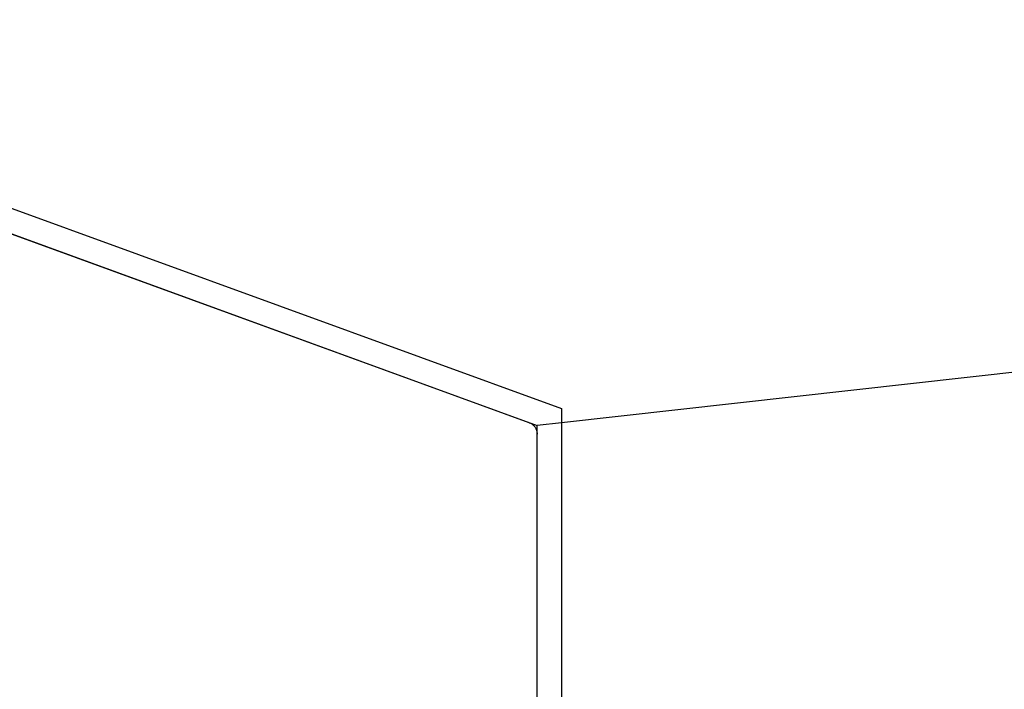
# Model space of a CAD drawing. Header units: millimetres. Extents: x -0.57 to 0.95, y -0.4 to 0.71.
# Tile 154 of 256: x 0.3455 to 0.3861, y -0.0509 to -0.0233. Entities that reach past the tile are written whole.
import ezdxf

# ---------------------------------------------------------------- set-up
doc = ezdxf.new("R2010")
doc.units = ezdxf.units.MM
doc.layers.add('FORMAT', color=7, linetype='Continuous')

msp = doc.modelspace()

# ---------------------------------------------------------------- linework, layer by layer
at = {"layer": 'FORMAT', "color": 7, "linetype": 'Continuous', "lineweight": 25}
for p, q in [((0.323415, -0.023169), (0.367844, -0.03934)), ((0.366515, -0.03992), (0.322486, -0.023895)), ((0.322583, -0.02393), (0.366844, -0.04004)), ((0.481474, -0.027211), (0.367844, -0.039928)), ((0.367844, -0.03934), (0.367844, -0.039928)), ((0.367844, -0.039928), (0.366844, -0.04004)), ((0.366844, -0.057208), (0.366844, -0.04004)), ((0.367844, -0.039928), (0.367844, -0.058243)), ((0.366844, -0.058273), (0.366844, -0.04039))]:
    msp.add_line(p, q, dxfattribs=at)
msp.add_open_spline([(0.3665145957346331, -0.0399202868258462), (0.3665328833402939, -0.0399276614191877), (0.3665698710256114, -0.0399425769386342), (0.3666219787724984, -0.0399734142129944), (0.3666711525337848, -0.0400106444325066), (0.3667162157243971, -0.040054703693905), (0.3667708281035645, -0.040123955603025), (0.3668288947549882, -0.0402344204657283), (0.3668383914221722, -0.0403350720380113), (0.3668435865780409, -0.0403901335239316)], degree=3, knots=[0, 0, 0, 0, 0.0958707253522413, 0.1939037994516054, 0.2941619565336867, 0.3967038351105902, 0.5015842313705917, 0.7273414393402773, 1, 1, 1, 1], dxfattribs=at)

doc.saveas('drawing.dxf')
